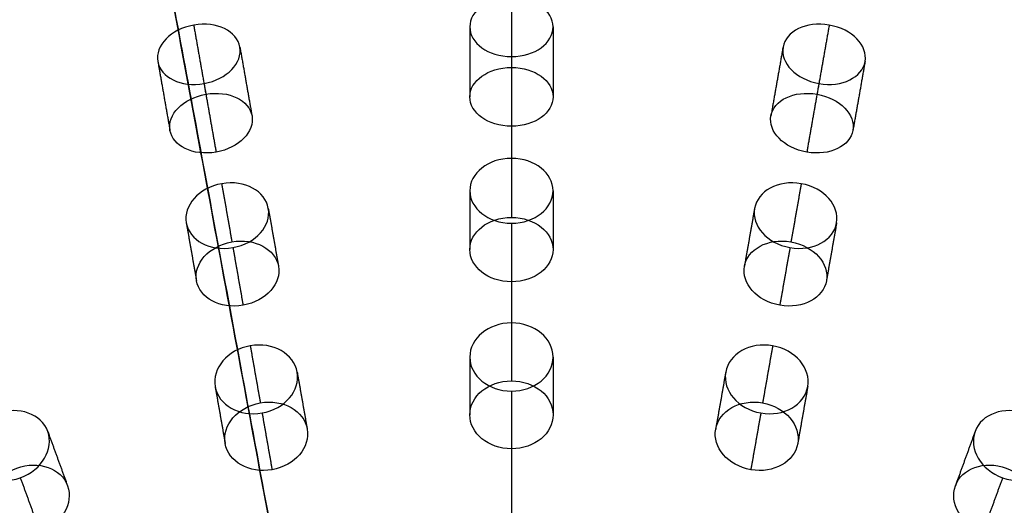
# Model space of a CAD drawing. Header units: millimetres. Extents: x -60 to 60, y -60 to 60.
# Tile 49 of 61: x -11 to 12, y 31 to 43. Entities that reach past the tile are written whole.
import ezdxf

# ---------------------------------------------------------------- set-up
doc = ezdxf.new("R2010")
doc.units = ezdxf.units.MM
doc.header["$MEASUREMENT"] = 0
doc.layers.add('Metal', color=7, linetype='Continuous', true_color=0xb2b2b2)
doc.layers.add('Opal glass', color=7, linetype='Continuous', true_color=0x7b7b7b)

msp = doc.modelspace()

# ---------------------------------------------------------------- linework, layer by layer
at = {"layer": 'Metal'}
for centre, radius in [((0.397, -0.384, 97.154), 56.961), ((0.397, -0.384, 93.154), 53.961), ((0.397, -0.384, 100.154), 53.961)]:
    msp.add_circle(centre, radius, dxfattribs=at)
for centre, radius, start, end in [((0.39, -0.346, 97.154), 60, 0, 180), ((0.39, -0.346, 107.154), 60, 0, 180), ((0.39, -0.346, 97.154), 60, 0, 180), ((0.39, -0.346, 97.154), 58.5, 0, 180), ((0.39, -0.346, 97.154), 57, 0, 180), ((0.39, -0.346, 107.154), 57, 0, 180), ((0.39, -0.346, 97.154), 57, 0, 180), ((0.397, -0.384, 107.154), 56.961, 285.0362, 95.9739), ((0.397, -0.384, 107.154), 56.961, 285.0362, 95.9739), ((0.397, -0.384, 102.154), 56.961, 285.5577, 85.3424), ((0.397, -0.384, 107.154), 55.461, 285.159, 95.8511), ((0.397, -0.384, 107.154), 56.961, 105.0362, 275.9739), ((0.397, -0.384, 107.154), 56.961, 105.0362, 275.9739), ((0.397, -0.384, 102.154), 56.961, 105.5646, 265.3355), ((0.397, -0.384, 107.154), 53.961, 285.2887, 95.7214), ((0.397, -0.384, 107.154), 53.961, 285.2887, 95.7214), ((0.397, -0.384, 107.154), 55.461, 105.159, 275.8511), ((0.397, -0.384, 107.154), 53.961, 105.2887, 275.7214), ((0.397, -0.384, 107.154), 53.961, 105.2887, 275.7214)]:
    msp.add_arc(centre, radius, start, end, dxfattribs=at)
at = {"layer": 'Metal', "extrusion": (1, 0, 0)}
for radius, start, end in [(57, 39.1617, 42.1698), (60, 44.89001, 48.10676), (57, 44.2403, 47.3116), (60, 50.07317, 52.9951), (57, 49.3882, 52.4707), (60, 54.92828, 58.06744), (57, 54.5083, 57.4522)]:
    msp.add_arc((-0.346, 107.154, 0.39), radius, start, end, dxfattribs=at)
at = {"layer": 'Metal'}
for points, knots in [([(0.39, 43.586, 148.019), (0.957, 43.586, 148.019), (1.39, 43.257, 148.362), (1.39, 42.874, 148.759), (1.39, 42.491, 149.157), (0.957, 42.162, 149.499), (0.39, 42.162, 149.499), (-0.177, 42.162, 149.499), (-0.61, 42.491, 149.157), (-0.61, 42.874, 148.759), (-0.61, 43.257, 148.362), (-0.177, 43.586, 148.019), (0.39, 43.586, 148.019)], [0, 0, 0, 0, 1.761644, 1.761644, 1.761644, 3.52313, 3.52313, 3.52313, 5.284616, 5.284616, 5.284616, 7.04626, 7.04626, 7.04626, 7.04626]), ([(0.39, 43.586, 148.019), (0.957, 43.586, 148.019), (1.39, 43.257, 148.362), (1.39, 42.874, 148.759), (1.39, 42.491, 149.157), (0.957, 42.162, 149.499), (0.39, 42.162, 149.499), (-0.177, 42.162, 149.499), (-0.61, 42.491, 149.157), (-0.61, 42.874, 148.759), (-0.61, 43.257, 148.362), (-0.177, 43.586, 148.019), (0.39, 43.586, 148.019)], [0, 0, 0, 0, 1.761644, 1.761644, 1.761644, 3.52313, 3.52313, 3.52313, 5.284616, 5.284616, 5.284616, 7.04626, 7.04626, 7.04626, 7.04626]), ([(-7.239, 42.918, 148.019), (-6.68, 43.017, 148.019), (-6.197, 42.768, 148.362), (-6.13, 42.391, 148.759), (-6.064, 42.014, 149.157), (-6.433, 41.614, 149.499), (-6.991, 41.516, 149.499), (-7.55, 41.417, 149.499), (-8.033, 41.667, 149.157), (-8.1, 42.044, 148.759), (-8.166, 42.421, 148.362), (-7.797, 42.82, 148.019), (-7.239, 42.918, 148.019)], [0, 0, 0, 0, 1.761644, 1.761644, 1.761644, 3.52313, 3.52313, 3.52313, 5.284616, 5.284616, 5.284616, 7.04626, 7.04626, 7.04626, 7.04626]), ([(-7.239, 42.918, 148.019), (-6.68, 43.017, 148.019), (-6.197, 42.768, 148.362), (-6.13, 42.391, 148.759), (-6.064, 42.014, 149.157), (-6.433, 41.614, 149.499), (-6.991, 41.516, 149.499), (-7.55, 41.417, 149.499), (-8.033, 41.667, 149.157), (-8.1, 42.044, 148.759), (-8.166, 42.421, 148.362), (-7.797, 42.82, 148.019), (-7.239, 42.918, 148.019)], [0, 0, 0, 0, 1.761644, 1.761644, 1.761644, 3.52313, 3.52313, 3.52313, 5.284616, 5.284616, 5.284616, 7.04626, 7.04626, 7.04626, 7.04626]), ([(8.019, 42.918, 148.019), (8.577, 42.82, 148.019), (8.946, 42.421, 148.362), (8.88, 42.044, 148.759), (8.813, 41.667, 149.157), (8.33, 41.417, 149.499), (7.771, 41.516, 149.499), (7.213, 41.614, 149.499), (6.844, 42.014, 149.157), (6.91, 42.391, 148.759), (6.977, 42.768, 148.362), (7.461, 43.017, 148.019), (8.019, 42.918, 148.019)], [0, 0, 0, 0, 1.761644, 1.761644, 1.761644, 3.52313, 3.52313, 3.52313, 5.284617, 5.284617, 5.284617, 7.04626, 7.04626, 7.04626, 7.04626]), ([(8.019, 42.918, 148.019), (8.577, 42.82, 148.019), (8.946, 42.421, 148.362), (8.88, 42.044, 148.759), (8.813, 41.667, 149.157), (8.33, 41.417, 149.499), (7.771, 41.516, 149.499), (7.213, 41.614, 149.499), (6.844, 42.014, 149.157), (6.91, 42.391, 148.759), (6.977, 42.768, 148.362), (7.461, 43.017, 148.019), (8.019, 42.918, 148.019)], [0, 0, 0, 0, 1.761644, 1.761644, 1.761644, 3.52313, 3.52313, 3.52313, 5.284617, 5.284617, 5.284617, 7.04626, 7.04626, 7.04626, 7.04626]), ([(0.39, 41.9, 145.42), (-0.178, 41.9, 145.42), (-0.61, 41.573, 145.768), (-0.61, 41.195, 146.171), (-0.61, 40.817, 146.573), (-0.178, 40.49, 146.921), (0.39, 40.49, 146.921), (0.958, 40.49, 146.921), (1.39, 40.817, 146.573), (1.39, 41.195, 146.171), (1.39, 41.573, 145.768), (0.959, 41.9, 145.42), (0.39, 41.9, 145.42)], [0, 0, 0, 0, 1.76442, 1.76442, 1.76442, 3.528644, 3.528644, 3.528644, 5.292867, 5.292867, 5.292867, 7.057287, 7.057287, 7.057287, 7.057287]), ([(0.39, 41.9, 145.42), (-0.178, 41.9, 145.42), (-0.61, 41.573, 145.768), (-0.61, 41.195, 146.171), (-0.61, 40.817, 146.573), (-0.178, 40.49, 146.921), (0.39, 40.49, 146.921), (0.958, 40.49, 146.921), (1.39, 40.817, 146.573), (1.39, 41.195, 146.171), (1.39, 41.573, 145.768), (0.959, 41.9, 145.42), (0.39, 41.9, 145.42)], [0, 0, 0, 0, 1.76442, 1.76442, 1.76442, 3.528644, 3.528644, 3.528644, 5.292867, 5.292867, 5.292867, 7.057287, 7.057287, 7.057287, 7.057287]), ([(-6.946, 41.258, 145.42), (-7.506, 41.159, 145.42), (-7.874, 40.763, 145.768), (-7.808, 40.39, 146.171), (-7.743, 40.018, 146.573), (-7.261, 39.771, 146.921), (-6.701, 39.869, 146.921), (-6.141, 39.968, 146.921), (-5.773, 40.366, 146.573), (-5.839, 40.738, 146.171), (-5.904, 41.11, 145.768), (-6.386, 41.357, 145.42), (-6.946, 41.258, 145.42)], [0, 0, 0, 0, 1.76442, 1.76442, 1.76442, 3.528644, 3.528644, 3.528644, 5.292867, 5.292867, 5.292867, 7.057287, 7.057287, 7.057287, 7.057287]), ([(-6.946, 41.258, 145.42), (-7.506, 41.159, 145.42), (-7.874, 40.763, 145.768), (-7.808, 40.39, 146.171), (-7.743, 40.018, 146.573), (-7.261, 39.771, 146.921), (-6.701, 39.869, 146.921), (-6.141, 39.968, 146.921), (-5.773, 40.366, 146.573), (-5.839, 40.738, 146.171), (-5.904, 41.11, 145.768), (-6.386, 41.357, 145.42), (-6.946, 41.258, 145.42)], [0, 0, 0, 0, 1.76442, 1.76442, 1.76442, 3.528644, 3.528644, 3.528644, 5.292867, 5.292867, 5.292867, 7.057287, 7.057287, 7.057287, 7.057287]), ([(7.726, 41.258, 145.42), (7.166, 41.357, 145.42), (6.684, 41.11, 145.768), (6.619, 40.738, 146.171), (6.553, 40.366, 146.573), (6.921, 39.968, 146.921), (7.481, 39.869, 146.921), (8.041, 39.771, 146.921), (8.523, 40.018, 146.573), (8.588, 40.39, 146.171), (8.654, 40.763, 145.768), (8.286, 41.159, 145.42), (7.726, 41.258, 145.42)], [0, 0, 0, 0, 1.76442, 1.76442, 1.76442, 3.528644, 3.528644, 3.528644, 5.292867, 5.292867, 5.292867, 7.057287, 7.057287, 7.057287, 7.057287]), ([(7.726, 41.258, 145.42), (7.166, 41.357, 145.42), (6.684, 41.11, 145.768), (6.619, 40.738, 146.171), (6.553, 40.366, 146.573), (6.921, 39.968, 146.921), (7.481, 39.869, 146.921), (8.041, 39.771, 146.921), (8.523, 40.018, 146.573), (8.588, 40.39, 146.171), (8.654, 40.763, 145.768), (8.286, 41.159, 145.42), (7.726, 41.258, 145.42)], [0, 0, 0, 0, 1.76442, 1.76442, 1.76442, 3.528644, 3.528644, 3.528644, 5.292867, 5.292867, 5.292867, 7.057287, 7.057287, 7.057287, 7.057287]), ([(0.39, 39.719, 151.817), (0.958, 39.719, 151.817), (1.39, 39.358, 152.13), (1.39, 38.941, 152.492), (1.39, 38.523, 152.853), (0.958, 38.162, 153.166), (0.39, 38.162, 153.166), (-0.178, 38.162, 153.166), (-0.61, 38.523, 152.853), (-0.61, 38.941, 152.492), (-0.61, 39.358, 152.13), (-0.178, 39.719, 151.817), (0.39, 39.719, 151.817)], [0, 0, 0, 0, 1.764148, 1.764148, 1.764148, 3.528113, 3.528113, 3.528113, 5.292077, 5.292077, 5.292077, 7.056226, 7.056226, 7.056226, 7.056226]), ([(0.39, 39.719, 151.817), (0.958, 39.719, 151.817), (1.39, 39.358, 152.13), (1.39, 38.941, 152.492), (1.39, 38.523, 152.853), (0.958, 38.162, 153.166), (0.39, 38.162, 153.166), (-0.178, 38.162, 153.166), (-0.61, 38.523, 152.853), (-0.61, 38.941, 152.492), (-0.61, 39.358, 152.13), (-0.178, 39.719, 151.817), (0.39, 39.719, 151.817)], [0, 0, 0, 0, 1.764148, 1.764148, 1.764148, 3.528113, 3.528113, 3.528113, 5.292077, 5.292077, 5.292077, 7.056226, 7.056226, 7.056226, 7.056226]), ([(-6.567, 39.11, 151.817), (-6.007, 39.209, 151.817), (-5.52, 38.928, 152.13), (-5.447, 38.517, 152.492), (-5.375, 38.107, 152.853), (-5.737, 37.676, 153.166), (-6.297, 37.577, 153.166), (-6.857, 37.479, 153.166), (-7.344, 37.759, 152.853), (-7.417, 38.17, 152.492), (-7.489, 38.581, 152.13), (-7.127, 39.011, 151.817), (-6.567, 39.11, 151.817)], [0, 0, 0, 0, 1.764148, 1.764148, 1.764148, 3.528113, 3.528113, 3.528113, 5.292077, 5.292077, 5.292077, 7.056226, 7.056226, 7.056226, 7.056226]), ([(-6.567, 39.11, 151.817), (-6.007, 39.209, 151.817), (-5.52, 38.928, 152.13), (-5.447, 38.517, 152.492), (-5.375, 38.107, 152.853), (-5.737, 37.676, 153.166), (-6.297, 37.577, 153.166), (-6.857, 37.479, 153.166), (-7.344, 37.759, 152.853), (-7.417, 38.17, 152.492), (-7.489, 38.581, 152.13), (-7.127, 39.011, 151.817), (-6.567, 39.11, 151.817)], [0, 0, 0, 0, 1.764148, 1.764148, 1.764148, 3.528113, 3.528113, 3.528113, 5.292077, 5.292077, 5.292077, 7.056226, 7.056226, 7.056226, 7.056226]), ([(7.347, 39.11, 151.817), (7.907, 39.011, 151.817), (8.269, 38.581, 152.13), (8.197, 38.17, 152.492), (8.125, 37.759, 152.853), (7.637, 37.479, 153.166), (7.077, 37.577, 153.166), (6.517, 37.676, 153.166), (6.155, 38.107, 152.853), (6.227, 38.517, 152.492), (6.3, 38.928, 152.13), (6.788, 39.209, 151.817), (7.347, 39.11, 151.817)], [0, 0, 0, 0, 1.764148, 1.764148, 1.764148, 3.528113, 3.528113, 3.528113, 5.292077, 5.292077, 5.292077, 7.056226, 7.056226, 7.056226, 7.056226]), ([(7.347, 39.11, 151.817), (7.907, 39.011, 151.817), (8.269, 38.581, 152.13), (8.197, 38.17, 152.492), (8.125, 37.759, 152.853), (7.637, 37.479, 153.166), (7.077, 37.577, 153.166), (6.517, 37.676, 153.166), (6.155, 38.107, 152.853), (6.227, 38.517, 152.492), (6.3, 38.928, 152.13), (6.788, 39.209, 151.817), (7.347, 39.11, 151.817)], [0, 0, 0, 0, 1.764148, 1.764148, 1.764148, 3.528113, 3.528113, 3.528113, 5.292077, 5.292077, 5.292077, 7.056226, 7.056226, 7.056226, 7.056226]), ([(0.39, 38.3, 149.052), (-0.18, 38.3, 149.052), (-0.61, 37.941, 149.372), (-0.61, 37.529, 149.739), (-0.61, 37.117, 150.105), (-0.18, 36.757, 150.425), (0.39, 36.757, 150.425), (0.96, 36.757, 150.425), (1.39, 37.117, 150.105), (1.39, 37.529, 149.739), (1.39, 37.941, 149.372), (0.96, 38.3, 149.052), (0.39, 38.3, 149.052)], [0, 0, 0, 0, 1.767236, 1.767236, 1.767236, 3.534244, 3.534244, 3.534244, 5.301251, 5.301251, 5.301251, 7.068488, 7.068488, 7.068488, 7.068488]), ([(0.39, 38.3, 149.052), (-0.18, 38.3, 149.052), (-0.61, 37.941, 149.372), (-0.61, 37.529, 149.739), (-0.61, 37.117, 150.105), (-0.18, 36.757, 150.425), (0.39, 36.757, 150.425), (0.96, 36.757, 150.425), (1.39, 37.117, 150.105), (1.39, 37.529, 149.739), (1.39, 37.941, 149.372), (0.96, 38.3, 149.052), (0.39, 38.3, 149.052)], [0, 0, 0, 0, 1.767236, 1.767236, 1.767236, 3.534244, 3.534244, 3.534244, 5.301251, 5.301251, 5.301251, 7.068488, 7.068488, 7.068488, 7.068488]), ([(-6.321, 37.713, 149.052), (-6.882, 37.614, 149.052), (-7.243, 37.186, 149.372), (-7.172, 36.78, 149.739), (-7.1, 36.374, 150.105), (-6.614, 36.094, 150.425), (-6.053, 36.193, 150.425), (-5.491, 36.292, 150.425), (-5.13, 36.721, 150.105), (-5.202, 37.127, 149.739), (-5.274, 37.533, 149.372), (-5.759, 37.812, 149.052), (-6.321, 37.713, 149.052)], [0, 0, 0, 0, 1.767237, 1.767237, 1.767237, 3.534244, 3.534244, 3.534244, 5.301251, 5.301251, 5.301251, 7.068488, 7.068488, 7.068488, 7.068488]), ([(-6.321, 37.713, 149.052), (-6.882, 37.614, 149.052), (-7.243, 37.186, 149.372), (-7.172, 36.78, 149.739), (-7.1, 36.374, 150.105), (-6.614, 36.094, 150.425), (-6.053, 36.193, 150.425), (-5.491, 36.292, 150.425), (-5.13, 36.721, 150.105), (-5.202, 37.127, 149.739), (-5.274, 37.533, 149.372), (-5.759, 37.812, 149.052), (-6.321, 37.713, 149.052)], [0, 0, 0, 0, 1.767237, 1.767237, 1.767237, 3.534244, 3.534244, 3.534244, 5.301251, 5.301251, 5.301251, 7.068488, 7.068488, 7.068488, 7.068488]), ([(7.101, 37.713, 149.052), (6.54, 37.812, 149.052), (6.054, 37.533, 149.372), (5.982, 37.127, 149.739), (5.911, 36.721, 150.105), (6.272, 36.292, 150.425), (6.833, 36.193, 150.425), (7.394, 36.094, 150.425), (7.88, 36.374, 150.105), (7.952, 36.78, 149.739), (8.023, 37.186, 149.372), (7.662, 37.614, 149.052), (7.101, 37.713, 149.052)], [0, 0, 0, 0, 1.767237, 1.767237, 1.767237, 3.534244, 3.534244, 3.534244, 5.301251, 5.301251, 5.301251, 7.068488, 7.068488, 7.068488, 7.068488]), ([(7.101, 37.713, 149.052), (6.54, 37.812, 149.052), (6.054, 37.533, 149.372), (5.982, 37.127, 149.739), (5.911, 36.721, 150.105), (6.272, 36.292, 150.425), (6.833, 36.193, 150.425), (7.394, 36.094, 150.425), (7.88, 36.374, 150.105), (7.952, 36.78, 149.739), (8.023, 37.186, 149.372), (7.662, 37.614, 149.052), (7.101, 37.713, 149.052)], [0, 0, 0, 0, 1.767237, 1.767237, 1.767237, 3.534244, 3.534244, 3.534244, 5.301251, 5.301251, 5.301251, 7.068488, 7.068488, 7.068488, 7.068488]), ([(0.39, 35.767, 155.069), (0.949, 35.767, 155.069), (1.39, 35.395, 155.34), (1.39, 34.948, 155.664), (1.39, 34.502, 155.989), (0.949, 34.13, 156.26), (0.39, 34.13, 156.26), (-0.169, 34.13, 156.26), (-0.61, 34.502, 155.989), (-0.61, 34.948, 155.664), (-0.61, 35.395, 155.34), (-0.169, 35.767, 155.069), (0.39, 35.767, 155.069)], [0, 0, 0, 0, 1.748434, 1.748434, 1.748434, 3.496823, 3.496823, 3.496823, 5.245211, 5.245211, 5.245211, 6.993645, 6.993645, 6.993645, 6.993645]), ([(0.39, 35.767, 155.069), (0.949, 35.767, 155.069), (1.39, 35.395, 155.34), (1.39, 34.948, 155.664), (1.39, 34.502, 155.989), (0.949, 34.13, 156.26), (0.39, 34.13, 156.26), (-0.169, 34.13, 156.26), (-0.61, 34.502, 155.989), (-0.61, 34.948, 155.664), (-0.61, 35.395, 155.34), (-0.169, 35.767, 155.069), (0.39, 35.767, 155.069)], [0, 0, 0, 0, 1.748434, 1.748434, 1.748434, 3.496823, 3.496823, 3.496823, 5.245211, 5.245211, 5.245211, 6.993645, 6.993645, 6.993645, 6.993645]), ([(-5.881, 35.218, 155.069), (-5.33, 35.315, 155.069), (-4.832, 35.026, 155.34), (-4.754, 34.586, 155.664), (-4.676, 34.146, 155.989), (-5.046, 33.703, 156.26), (-5.597, 33.606, 156.26), (-6.147, 33.509, 156.26), (-6.646, 33.799, 155.989), (-6.724, 34.239, 155.664), (-6.801, 34.678, 155.34), (-6.431, 35.121, 155.069), (-5.881, 35.218, 155.069)], [0, 0, 0, 0, 1.748434, 1.748434, 1.748434, 3.496822, 3.496822, 3.496822, 5.245211, 5.245211, 5.245211, 6.993645, 6.993645, 6.993645, 6.993645]), ([(-5.881, 35.218, 155.069), (-5.33, 35.315, 155.069), (-4.832, 35.026, 155.34), (-4.754, 34.586, 155.664), (-4.676, 34.146, 155.989), (-5.046, 33.703, 156.26), (-5.597, 33.606, 156.26), (-6.147, 33.509, 156.26), (-6.646, 33.799, 155.989), (-6.724, 34.239, 155.664), (-6.801, 34.678, 155.34), (-6.431, 35.121, 155.069), (-5.881, 35.218, 155.069)], [0, 0, 0, 0, 1.748434, 1.748434, 1.748434, 3.496822, 3.496822, 3.496822, 5.245211, 5.245211, 5.245211, 6.993645, 6.993645, 6.993645, 6.993645]), ([(6.661, 35.218, 155.069), (7.211, 35.121, 155.069), (7.581, 34.678, 155.34), (7.504, 34.239, 155.664), (7.426, 33.799, 155.989), (6.927, 33.509, 156.26), (6.377, 33.606, 156.26), (5.826, 33.703, 156.26), (5.457, 34.146, 155.989), (5.534, 34.586, 155.664), (5.612, 35.026, 155.34), (6.111, 35.315, 155.069), (6.661, 35.218, 155.069)], [0, 0, 0, 0, 1.748434, 1.748434, 1.748434, 3.496822, 3.496822, 3.496822, 5.245211, 5.245211, 5.245211, 6.993645, 6.993645, 6.993645, 6.993645]), ([(6.661, 35.218, 155.069), (7.211, 35.121, 155.069), (7.581, 34.678, 155.34), (7.504, 34.239, 155.664), (7.426, 33.799, 155.989), (6.927, 33.509, 156.26), (6.377, 33.606, 156.26), (5.826, 33.703, 156.26), (5.457, 34.146, 155.989), (5.534, 34.586, 155.664), (5.612, 35.026, 155.34), (6.111, 35.315, 155.069), (6.661, 35.218, 155.069)], [0, 0, 0, 0, 1.748434, 1.748434, 1.748434, 3.496822, 3.496822, 3.496822, 5.245211, 5.245211, 5.245211, 6.993645, 6.993645, 6.993645, 6.993645]), ([(0.39, 34.376, 152.357), (-0.17, 34.376, 152.357), (-0.61, 34.006, 152.632), (-0.61, 33.562, 152.96), (-0.61, 33.118, 153.289), (-0.17, 32.747, 153.563), (0.39, 32.747, 153.563), (0.95, 32.747, 153.563), (1.39, 33.118, 153.289), (1.39, 33.562, 152.96), (1.39, 34.006, 152.632), (0.95, 34.376, 152.357), (0.39, 34.376, 152.357)], [0, 0, 0, 0, 1.74963, 1.74963, 1.74963, 3.499204, 3.499204, 3.499204, 5.248777, 5.248777, 5.248777, 6.998407, 6.998407, 6.998407, 6.998407]), ([(0.39, 34.376, 152.357), (-0.17, 34.376, 152.357), (-0.61, 34.006, 152.632), (-0.61, 33.562, 152.96), (-0.61, 33.118, 153.289), (-0.17, 32.747, 153.563), (0.39, 32.747, 153.563), (0.95, 32.747, 153.563), (1.39, 33.118, 153.289), (1.39, 33.562, 152.96), (1.39, 34.006, 152.632), (0.95, 34.376, 152.357), (0.39, 34.376, 152.357)], [0, 0, 0, 0, 1.74963, 1.74963, 1.74963, 3.499204, 3.499204, 3.499204, 5.248777, 5.248777, 5.248777, 6.998407, 6.998407, 6.998407, 6.998407]), ([(-5.639, 33.849, 152.357), (-6.191, 33.752, 152.357), (-6.56, 33.31, 152.632), (-6.483, 32.873, 152.96), (-6.406, 32.436, 153.289), (-5.908, 32.147, 153.563), (-5.357, 32.244, 153.563), (-4.805, 32.342, 153.563), (-4.436, 32.783, 153.289), (-4.513, 33.22, 152.96), (-4.59, 33.658, 152.632), (-5.088, 33.946, 152.357), (-5.639, 33.849, 152.357)], [0, 0, 0, 0, 1.74963, 1.74963, 1.74963, 3.499203, 3.499203, 3.499203, 5.248777, 5.248777, 5.248777, 6.998407, 6.998407, 6.998407, 6.998407]), ([(-5.639, 33.849, 152.357), (-6.191, 33.752, 152.357), (-6.56, 33.31, 152.632), (-6.483, 32.873, 152.96), (-6.406, 32.436, 153.289), (-5.908, 32.147, 153.563), (-5.357, 32.244, 153.563), (-4.805, 32.342, 153.563), (-4.436, 32.783, 153.289), (-4.513, 33.22, 152.96), (-4.59, 33.658, 152.632), (-5.088, 33.946, 152.357), (-5.639, 33.849, 152.357)], [0, 0, 0, 0, 1.74963, 1.74963, 1.74963, 3.499203, 3.499203, 3.499203, 5.248777, 5.248777, 5.248777, 6.998407, 6.998407, 6.998407, 6.998407]), ([(6.42, 33.849, 152.357), (5.868, 33.946, 152.357), (5.37, 33.658, 152.632), (5.293, 33.22, 152.96), (5.216, 32.783, 153.289), (5.585, 32.342, 153.563), (6.137, 32.244, 153.563), (6.688, 32.147, 153.563), (7.186, 32.436, 153.289), (7.263, 32.873, 152.96), (7.34, 33.31, 152.632), (6.971, 33.752, 152.357), (6.42, 33.849, 152.357)], [0, 0, 0, 0, 1.749631, 1.749631, 1.749631, 3.499204, 3.499204, 3.499204, 5.248777, 5.248777, 5.248777, 6.998407, 6.998407, 6.998407, 6.998407]), ([(6.42, 33.849, 152.357), (5.868, 33.946, 152.357), (5.37, 33.658, 152.632), (5.293, 33.22, 152.96), (5.216, 32.783, 153.289), (5.585, 32.342, 153.563), (6.137, 32.244, 153.563), (6.688, 32.147, 153.563), (7.186, 32.436, 153.289), (7.263, 32.873, 152.96), (7.34, 33.31, 152.632), (6.971, 33.752, 152.357), (6.42, 33.849, 152.357)], [0, 0, 0, 0, 1.749631, 1.749631, 1.749631, 3.499204, 3.499204, 3.499204, 5.248777, 5.248777, 5.248777, 6.998407, 6.998407, 6.998407, 6.998407]), ([(-11.961, 33.589, 155.069), (-11.436, 33.78, 155.069), (-10.894, 33.582, 155.34), (-10.742, 33.162, 155.664), (-10.589, 32.742, 155.989), (-10.876, 32.242, 156.26), (-11.401, 32.051, 156.26), (-11.927, 31.86, 156.26), (-12.468, 32.058, 155.989), (-12.621, 32.478, 155.664), (-12.774, 32.898, 155.34), (-12.487, 33.398, 155.069), (-11.961, 33.589, 155.069)], [0, 0, 0, 0, 1.748434, 1.748434, 1.748434, 3.496822, 3.496822, 3.496822, 5.245211, 5.245211, 5.245211, 6.993645, 6.993645, 6.993645, 6.993645]), ([(-11.961, 33.589, 155.069), (-11.436, 33.78, 155.069), (-10.894, 33.582, 155.34), (-10.742, 33.162, 155.664), (-10.589, 32.742, 155.989), (-10.876, 32.242, 156.26), (-11.401, 32.051, 156.26), (-11.927, 31.86, 156.26), (-12.468, 32.058, 155.989), (-12.621, 32.478, 155.664), (-12.774, 32.898, 155.34), (-12.487, 33.398, 155.069), (-11.961, 33.589, 155.069)], [0, 0, 0, 0, 1.748434, 1.748434, 1.748434, 3.496822, 3.496822, 3.496822, 5.245211, 5.245211, 5.245211, 6.993645, 6.993645, 6.993645, 6.993645]), ([(12.741, 33.589, 155.069), (13.267, 33.398, 155.069), (13.554, 32.898, 155.34), (13.401, 32.478, 155.664), (13.248, 32.058, 155.989), (12.707, 31.86, 156.26), (12.182, 32.051, 156.26), (11.656, 32.242, 156.26), (11.369, 32.742, 155.989), (11.522, 33.162, 155.664), (11.675, 33.582, 155.34), (12.216, 33.78, 155.069), (12.741, 33.589, 155.069)], [0, 0, 0, 0, 1.748435, 1.748435, 1.748435, 3.496823, 3.496823, 3.496823, 5.245211, 5.245211, 5.245211, 6.993645, 6.993645, 6.993645, 6.993645]), ([(12.741, 33.589, 155.069), (13.267, 33.398, 155.069), (13.554, 32.898, 155.34), (13.401, 32.478, 155.664), (13.248, 32.058, 155.989), (12.707, 31.86, 156.26), (12.182, 32.051, 156.26), (11.656, 32.242, 156.26), (11.369, 32.742, 155.989), (11.522, 33.162, 155.664), (11.675, 33.582, 155.34), (12.216, 33.78, 155.069), (12.741, 33.589, 155.069)], [0, 0, 0, 0, 1.748435, 1.748435, 1.748435, 3.496823, 3.496823, 3.496823, 5.245211, 5.245211, 5.245211, 6.993645, 6.993645, 6.993645, 6.993645]), ([(-11.486, 32.282, 152.357), (-12.012, 32.091, 152.357), (-12.299, 31.592, 152.632), (-12.147, 31.175, 152.96), (-11.995, 30.758, 153.289), (-11.454, 30.56, 153.563), (-10.929, 30.751, 153.563), (-10.403, 30.943, 153.563), (-10.116, 31.442, 153.289), (-10.267, 31.859, 152.96), (-10.419, 32.276, 152.632), (-10.96, 32.474, 152.357), (-11.486, 32.282, 152.357)], [0, 0, 0, 0, 1.74963, 1.74963, 1.74963, 3.499203, 3.499203, 3.499203, 5.248777, 5.248777, 5.248777, 6.998407, 6.998407, 6.998407, 6.998407]), ([(-11.486, 32.282, 152.357), (-12.012, 32.091, 152.357), (-12.299, 31.592, 152.632), (-12.147, 31.175, 152.96), (-11.995, 30.758, 153.289), (-11.454, 30.56, 153.563), (-10.929, 30.751, 153.563), (-10.403, 30.943, 153.563), (-10.116, 31.442, 153.289), (-10.267, 31.859, 152.96), (-10.419, 32.276, 152.632), (-10.96, 32.474, 152.357), (-11.486, 32.282, 152.357)], [0, 0, 0, 0, 1.74963, 1.74963, 1.74963, 3.499203, 3.499203, 3.499203, 5.248777, 5.248777, 5.248777, 6.998407, 6.998407, 6.998407, 6.998407]), ([(12.266, 32.282, 152.357), (11.74, 32.474, 152.357), (11.199, 32.276, 152.632), (11.048, 31.859, 152.96), (10.896, 31.442, 153.289), (11.183, 30.943, 153.563), (11.709, 30.751, 153.563), (12.235, 30.56, 153.563), (12.775, 30.758, 153.289), (12.927, 31.175, 152.96), (13.079, 31.592, 152.632), (12.792, 32.091, 152.357), (12.266, 32.282, 152.357)], [0, 0, 0, 0, 1.749631, 1.749631, 1.749631, 3.499204, 3.499204, 3.499204, 5.248777, 5.248777, 5.248777, 6.998407, 6.998407, 6.998407, 6.998407]), ([(12.266, 32.282, 152.357), (11.74, 32.474, 152.357), (11.199, 32.276, 152.632), (11.048, 31.859, 152.96), (10.896, 31.442, 153.289), (11.183, 30.943, 153.563), (11.709, 30.751, 153.563), (12.235, 30.56, 153.563), (12.775, 30.758, 153.289), (12.927, 31.175, 152.96), (13.079, 31.592, 152.632), (12.792, 32.091, 152.357), (12.266, 32.282, 152.357)], [0, 0, 0, 0, 1.749631, 1.749631, 1.749631, 3.499204, 3.499204, 3.499204, 5.248777, 5.248777, 5.248777, 6.998407, 6.998407, 6.998407, 6.998407])]:
    msp.add_open_spline(points, degree=3, knots=knots, dxfattribs=at)
for points in [[(0.39, 43.586, 148.019), (0.39, 42.743, 146.719), (0.39, 41.9, 145.42)], [(-7.239, 42.918, 148.019), (-7.092, 42.088, 146.719), (-6.946, 41.258, 145.42)], [(-0.61, 42.874, 148.759), (-0.61, 42.035, 147.465), (-0.61, 41.195, 146.171)], [(1.39, 42.874, 148.759), (1.39, 42.035, 147.465), (1.39, 41.195, 146.171)], [(8.019, 42.918, 148.019), (7.872, 42.088, 146.719), (7.726, 41.258, 145.42)], [(-6.13, 42.391, 148.759), (-5.984, 41.564, 147.465), (-5.839, 40.738, 146.171)], [(6.91, 42.391, 148.759), (6.765, 41.564, 147.465), (6.619, 40.738, 146.171)], [(0.39, 42.162, 149.499), (0.39, 41.326, 148.21), (0.39, 40.49, 146.921)], [(-8.1, 42.044, 148.759), (-7.954, 41.217, 147.465), (-7.808, 40.39, 146.171)], [(8.88, 42.044, 148.759), (8.734, 41.217, 147.465), (8.588, 40.39, 146.171)], [(-6.991, 41.516, 149.499), (-6.846, 40.693, 148.21), (-6.701, 39.869, 146.921)], [(7.771, 41.516, 149.499), (7.626, 40.693, 148.21), (7.481, 39.869, 146.921)], [(0.39, 39.719, 151.817), (0.39, 39.01, 150.434), (0.39, 38.3, 149.052)], [(-6.567, 39.11, 151.817), (-6.444, 38.412, 150.434), (-6.321, 37.713, 149.052)], [(7.347, 39.11, 151.817), (7.224, 38.412, 150.434), (7.101, 37.713, 149.052)], [(-0.61, 38.941, 152.492), (-0.61, 38.235, 151.115), (-0.61, 37.529, 149.739)], [(1.39, 38.941, 152.492), (1.39, 38.235, 151.115), (1.39, 37.529, 149.739)], [(-5.447, 38.517, 152.492), (-5.325, 37.822, 151.115), (-5.202, 37.127, 149.739)], [(6.227, 38.517, 152.492), (6.105, 37.822, 151.115), (5.982, 37.127, 149.739)], [(-7.417, 38.17, 152.492), (-7.294, 37.475, 151.115), (-7.172, 36.78, 149.739)], [(0.39, 38.162, 153.166), (0.39, 37.46, 151.795), (0.39, 36.757, 150.425)], [(8.197, 38.17, 152.492), (8.074, 37.475, 151.115), (7.952, 36.78, 149.739)], [(-6.297, 37.577, 153.166), (-6.175, 36.885, 151.795), (-6.053, 36.193, 150.425)], [(7.077, 37.577, 153.166), (6.955, 36.885, 151.795), (6.833, 36.193, 150.425)], [(0.39, 35.767, 155.069), (0.39, 35.072, 153.713), (0.39, 34.376, 152.357)], [(-5.881, 35.218, 155.069), (-5.76, 34.534, 153.713), (-5.639, 33.849, 152.357)], [(6.661, 35.218, 155.069), (6.54, 34.534, 153.713), (6.42, 33.849, 152.357)], [(-0.61, 34.948, 155.664), (-0.61, 34.255, 154.312), (-0.61, 33.562, 152.96)], [(1.39, 34.948, 155.664), (1.39, 34.255, 154.312), (1.39, 33.562, 152.96)], [(-4.754, 34.586, 155.664), (-4.634, 33.903, 154.312), (-4.513, 33.22, 152.96)], [(5.534, 34.586, 155.664), (5.414, 33.903, 154.312), (5.293, 33.22, 152.96)], [(-6.724, 34.239, 155.664), (-6.603, 33.556, 154.312), (-6.483, 32.873, 152.96)], [(0.39, 34.13, 156.26), (0.39, 33.439, 154.911), (0.39, 32.747, 153.563)], [(7.504, 34.239, 155.664), (7.383, 33.556, 154.312), (7.263, 32.873, 152.96)], [(-5.597, 33.606, 156.26), (-5.477, 32.925, 154.911), (-5.357, 32.244, 153.563)], [(6.377, 33.606, 156.26), (6.257, 32.925, 154.911), (6.137, 32.244, 153.563)], [(-10.742, 33.162, 155.664), (-10.505, 32.51, 154.312), (-10.267, 31.859, 152.96)], [(11.522, 33.162, 155.664), (11.285, 32.51, 154.312), (11.048, 31.859, 152.96)], [(-11.401, 32.051, 156.26), (-11.165, 31.401, 154.911), (-10.929, 30.751, 153.563)], [(12.182, 32.051, 156.26), (11.945, 31.401, 154.911), (11.709, 30.751, 153.563)]]:
    msp.add_open_spline(points, degree=2, dxfattribs=at)
at = {"layer": 'Opal glass'}
for centre, radius in [((0.397, -0.384, 97.154), 59.961), ((0.397, -0.384, 57.154), 59.961), ((0.397, -0.384, 97.154), 59.961), ((0.397, -0.384, 97.154), 58.461), ((0.397, -0.384, 93.154), 56.961), ((0.397, -0.384, 57.154), 56.961), ((0.397, -0.384, 97.154), 56.961), ((0.397, -0.384, 93.154), 56.961), ((0.397, -0.384, 93.154), 55.461), ((0.397, -0.384, 93.154), 53.961)]:
    msp.add_circle(centre, radius, dxfattribs=at)
for points, knots in [([(0.397, -0.384, 0.154), (0.127, 1.072, 0.154), (-0.143, 2.527, 0.154), (-10.535, 58.572, 0.154), (-10.535, 58.572, 57.154), (-10.535, 58.572, 71.654), (-10.535, 58.572, 97.154)], [-1.961271, -1.961271, -1.961271, 0, 0, 89.535391, 89.535391, 99.535391, 99.535391, 99.535391]), ([(-9.988, 55.622, 93.154), (-9.988, 55.622, 69.654), (-9.988, 55.622, 57.154), (-9.988, 55.622, 3.154), (-0.143, 2.527, 3.154), (0.127, 1.072, 3.154), (0.397, -0.384, 3.154)], [133.458009, 133.458009, 133.458009, 143.458009, 143.458009, 228.28101, 228.28101, 230.242282, 230.242282, 230.242282])]:
    msp.add_rational_spline(points, [1, 1, 1, 0.707106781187, 1, 1, 1], degree=2, knots=knots, dxfattribs=at)

doc.saveas('drawing.dxf')
